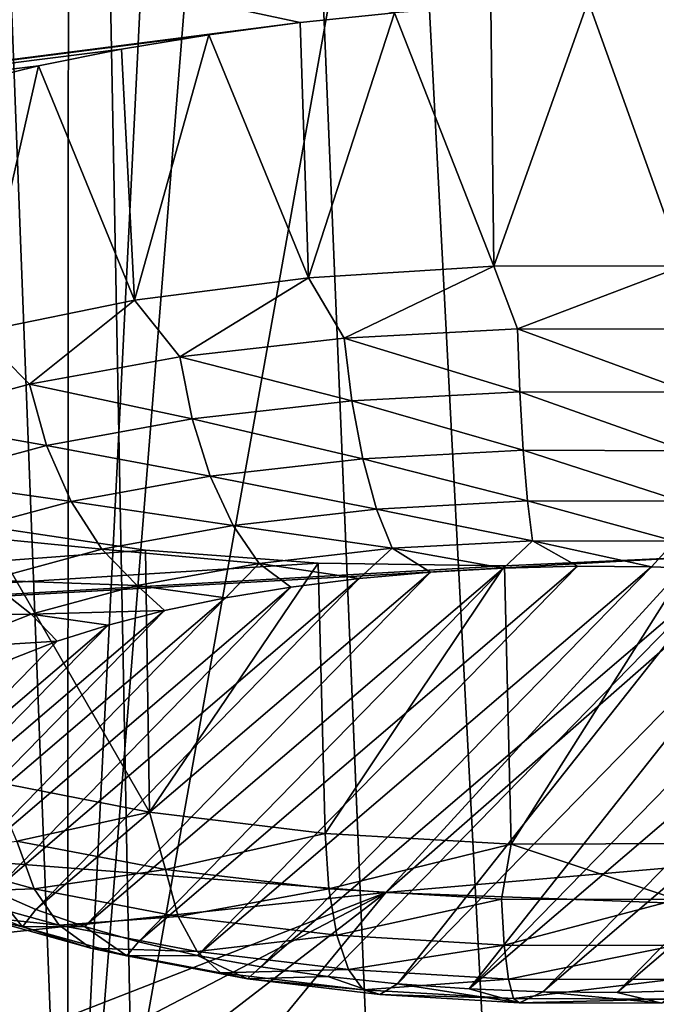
# Model space of a CAD drawing. Header units: millimetres. Extents: x -24 to 24, y 0 to 188.
# Tile 89 of 256: x -16.227 to -15.486, y 135.626 to 136.772. Entities that reach past the tile are written whole.
import ezdxf

# ---------------------------------------------------------------- set-up
doc = ezdxf.new("R2010")
doc.units = ezdxf.units.MM
doc.header["$LTSCALE"] = 58.620611
for name, color, linetype in [('173', 7, 'CONTINUOUS'), ('2', 7, 'CONTINUOUS'), ('253', 7, 'CONTINUOUS'), ('254', 7, 'CONTINUOUS'), ('255', 7, 'CONTINUOUS'), ('256', 7, 'CONTINUOUS'), ('257', 7, 'CONTINUOUS'), ('258', 7, 'CONTINUOUS')]:
    doc.layers.add(name, color=color, linetype=linetype)

msp = doc.modelspace()

# ---------------------------------------------------------------- linework, layer by layer
at = {"layer": '173', "color": 7, "linetype": 'CONTINUOUS'}
for points in [[(-16.1716, 135.0894, 215.7192), (-17.7394, 135.5608, 217.2145), (-16.5463, 144.8504, 212.8794), (-16.1716, 135.0894, 215.7192)], [(-16.166, 144.1828, 212.7284), (-16.1716, 135.0894, 215.7192), (-16.5463, 144.8504, 212.8794), (-16.166, 144.1828, 212.7284)], [(-15.7519, 143.5256, 212.5585), (-16.1716, 135.0894, 215.7192), (-16.166, 144.1828, 212.7284), (-15.7519, 143.5256, 212.5585)], [(-16.1716, 135.0894, 215.7192), (-15.7519, 143.5256, 212.5585), (-15.523, 143.1907, 212.4627), (-16.1716, 135.0894, 215.7192)], [(-14.875, 142.3404, 212.1862), (-16.1716, 135.0894, 215.7192), (-15.523, 143.1907, 212.4627), (-14.875, 142.3404, 212.1862)], [(-14.4658, 134.6635, 214.3683), (-16.1716, 135.0894, 215.7192), (-14.875, 142.3404, 212.1862), (-14.4658, 134.6635, 214.3683)]]:
    msp.add_3dface(points, dxfattribs=at)
at = {"layer": '2', "color": 7, "linetype": 'CONTINUOUS'}
for points in [[(-16.3371, 148, -17.921), (-14.6139, 148, -19.3519), (-16.3371, 0.5, -17.921), (-16.3371, 148, -17.921)], [(-16.3371, 0.5, -17.921), (-14.6139, 148, -19.3519), (-14.6139, 0.5, -19.3519), (-16.3371, 0.5, -17.921)], [(-14.6139, 148, 19.3519), (-16.3371, 148, 17.921), (-15.0579, 123.5501, 19.0084), (-14.6139, 148, 19.3519)], [(-15.0579, 123.5501, 19.0084), (-16.3371, 148, 17.921), (-15.3233, 123.4853, 18.7952), (-15.0579, 123.5501, 19.0084)], [(-15.3233, 123.4853, 18.7952), (-16.3371, 148, 17.921), (-15.8624, 123.3336, 18.3424), (-15.3233, 123.4853, 18.7952)], [(-15.8624, 123.3336, 18.3424), (-16.3371, 148, 17.921), (-16.3266, 123.178, 17.9306), (-15.8624, 123.3336, 18.3424)]]:
    msp.add_3dface(points, dxfattribs=at)
at = {"layer": '253', "color": 7, "linetype": 'CONTINUOUS'}
for points in [[(-17.1093, 137.0264, 243.2977), (-17.9233, 136.5089, 241.6563), (-15.9005, 136.7686, 242.3885), (-17.1093, 137.0264, 243.2977)], [(-15.7908, 136.7798, 242.4153), (-17.1093, 137.0264, 243.2977), (-15.9005, 136.7686, 242.3885), (-15.7908, 136.7798, 242.4153)], [(-15.9005, 136.7686, 242.3885), (-17.9233, 136.5089, 241.6563), (-16.0068, 136.7545, 242.3515), (-15.9005, 136.7686, 242.3885)], [(-16.0068, 136.7545, 242.3515), (-17.9233, 136.5089, 241.6563), (-16.1086, 136.7376, 242.3047), (-16.0068, 136.7545, 242.3515)], [(-16.1086, 136.7376, 242.3047), (-17.9233, 136.5089, 241.6563), (-16.2051, 136.7182, 242.2484), (-16.1086, 136.7376, 242.3047)], [(-16.2051, 136.7182, 242.2484), (-17.9233, 136.5089, 241.6563), (-16.2952, 136.6962, 242.1833), (-16.2051, 136.7182, 242.2484)], [(-16.2681, 136.1825, 240.4741), (-18.5647, 135.9698, 239.9467), (-16.0808, 136.1546, 240.3559), (-16.2681, 136.1825, 240.4741)], [(-16.0808, 136.1546, 240.3559), (-18.5647, 135.9698, 239.9467), (-15.8799, 136.1394, 240.2757), (-16.0808, 136.1546, 240.3559)], [(-15.801, 135.7562, 238.9759), (-12.6569, 136.0296, 239.0725), (-15.3464, 136.1548, 240.2394), (-15.801, 135.7562, 238.9759)], [(-15.801, 135.7562, 238.9759), (-15.3464, 136.1548, 240.2394), (-15.4437, 136.1464, 240.2282), (-15.801, 135.7562, 238.9759)], [(-18.5647, 135.9698, 239.9467), (-15.801, 135.7562, 238.9759), (-15.4437, 136.1464, 240.2282), (-18.5647, 135.9698, 239.9467)], [(-15.6628, 136.1365, 240.2319), (-18.5647, 135.9698, 239.9467), (-15.4437, 136.1464, 240.2282), (-15.6628, 136.1365, 240.2319)], [(-15.8799, 136.1394, 240.2757), (-18.5647, 135.9698, 239.9467), (-15.6628, 136.1365, 240.2319), (-15.8799, 136.1394, 240.2757)], [(-13.0628, 135.6553, 237.8854), (-12.6569, 136.0296, 239.0725), (-15.801, 135.7562, 238.9759), (-13.0628, 135.6553, 237.8854)], [(-19.0272, 135.4145, 238.1854), (-15.801, 135.7562, 238.9759), (-18.5647, 135.9698, 239.9467), (-19.0272, 135.4145, 238.1854)], [(-16.7057, 135.4036, 237.9584), (-15.801, 135.7562, 238.9759), (-19.0272, 135.4145, 238.1854), (-16.7057, 135.4036, 237.9584)], [(-16.7057, 135.4036, 237.9584), (-16.4933, 135.3947, 237.8962), (-15.801, 135.7562, 238.9759), (-16.7057, 135.4036, 237.9584)], [(-16.4933, 135.3947, 237.8962), (-16.2971, 135.3744, 237.7965), (-15.801, 135.7562, 238.9759), (-16.4933, 135.3947, 237.8962)], [(-16.2971, 135.3744, 237.7965), (-16.1381, 135.3465, 237.6763), (-15.801, 135.7562, 238.9759), (-16.2971, 135.3744, 237.7965)], [(-16.1381, 135.3465, 237.6763), (-13.0628, 135.6553, 237.8854), (-15.801, 135.7562, 238.9759), (-16.1381, 135.3465, 237.6763)], [(-16.1381, 135.3465, 237.6763), (-16.1267, 135.344, 237.6659), (-13.0628, 135.6553, 237.8854), (-16.1381, 135.3465, 237.6763)], [(-16.1267, 135.344, 237.6659), (-15.987, 135.305, 237.511), (-13.0628, 135.6553, 237.8854), (-16.1267, 135.344, 237.6659)], [(-15.987, 135.305, 237.511), (-15.88, 135.2587, 237.3369), (-13.0628, 135.6553, 237.8854), (-15.987, 135.305, 237.511)], [(-15.88, 135.2587, 237.3369), (-15.8076, 135.2061, 237.1485), (-13.0628, 135.6553, 237.8854), (-15.88, 135.2587, 237.3369)], [(-15.8076, 135.2061, 237.1485), (-13.3466, 135.2709, 236.6664), (-13.0628, 135.6553, 237.8854), (-15.8076, 135.2061, 237.1485)]]:
    msp.add_3dface(points, dxfattribs=at)
at = {"layer": '254', "color": 7, "linetype": 'CONTINUOUS'}
for points in [[(-15.5656, 136.7934, 242.4372), (-15.6789, 136.7881, 242.4316), (-15.6751, 136.485, 242.499), (-15.5656, 136.7934, 242.4372)], [(-15.4548, 136.4856, 242.5009), (-15.5656, 136.7934, 242.4372), (-15.6751, 136.485, 242.499), (-15.4548, 136.4856, 242.5009)], [(-15.4522, 136.7956, 242.4321), (-15.5656, 136.7934, 242.4372), (-15.4548, 136.4856, 242.5009), (-15.4522, 136.7956, 242.4321)], [(-15.6789, 136.7881, 242.4316), (-15.7908, 136.7798, 242.4153), (-15.6751, 136.485, 242.499), (-15.6789, 136.7881, 242.4316)], [(-15.9005, 136.7686, 242.3885), (-16.0068, 136.7545, 242.3515), (-15.8908, 136.4715, 242.4562), (-15.9005, 136.7686, 242.3885)], [(-15.7908, 136.7798, 242.4153), (-15.9005, 136.7686, 242.3885), (-15.8908, 136.4715, 242.4562), (-15.7908, 136.7798, 242.4153)], [(-15.6751, 136.485, 242.499), (-15.7908, 136.7798, 242.4153), (-15.8908, 136.4715, 242.4562), (-15.6751, 136.485, 242.499)], [(-16.0068, 136.7545, 242.3515), (-16.1086, 136.7376, 242.3047), (-16.0936, 136.4456, 242.3741), (-16.0068, 136.7545, 242.3515)], [(-15.8908, 136.4715, 242.4562), (-16.0068, 136.7545, 242.3515), (-16.0936, 136.4456, 242.3741), (-15.8908, 136.4715, 242.4562)], [(-16.1086, 136.7376, 242.3047), (-16.2051, 136.7182, 242.2484), (-16.0936, 136.4456, 242.3741), (-16.1086, 136.7376, 242.3047)], [(-16.2051, 136.7182, 242.2484), (-16.2952, 136.6962, 242.1833), (-16.2757, 136.4083, 242.2558), (-16.2051, 136.7182, 242.2484)], [(-16.0936, 136.4456, 242.3741), (-16.2051, 136.7182, 242.2484), (-16.2757, 136.4083, 242.2558), (-16.0936, 136.4456, 242.3741)], [(-16.2681, 136.1825, 240.4741), (-16.0808, 136.1546, 240.3559), (-16.0759, 135.8495, 240.4834), (-16.2681, 136.1825, 240.4741)], [(-16.2602, 135.8858, 240.5986), (-16.2681, 136.1825, 240.4741), (-16.0759, 135.8495, 240.4834), (-16.2602, 135.8858, 240.5986)], [(-16.0808, 136.1546, 240.3559), (-15.8799, 136.1394, 240.2757), (-16.0759, 135.8495, 240.4834), (-16.0808, 136.1546, 240.3559)], [(-16.0759, 135.8495, 240.4834), (-15.8799, 136.1394, 240.2757), (-15.8716, 135.8247, 240.4047), (-16.0759, 135.8495, 240.4834)]]:
    msp.add_3dface(points, dxfattribs=at)
at = {"layer": '255', "color": 7, "linetype": 'CONTINUOUS'}
for points in [[(-15.6751, 136.485, 242.499), (-15.8908, 136.4715, 242.4562), (-15.8493, 136.4013, 242.4742), (-15.6751, 136.485, 242.499)], [(-15.6479, 136.4121, 242.5084), (-15.6751, 136.485, 242.499), (-15.8493, 136.4013, 242.4742), (-15.6479, 136.4121, 242.5084)], [(-15.4548, 136.4856, 242.5009), (-15.6751, 136.485, 242.499), (-15.6479, 136.4121, 242.5084), (-15.4548, 136.4856, 242.5009)], [(-15.4434, 136.4116, 242.5068), (-15.4548, 136.4856, 242.5009), (-15.6479, 136.4121, 242.5084), (-15.4434, 136.4116, 242.5068)], [(-15.8908, 136.4715, 242.4562), (-16.0936, 136.4456, 242.3741), (-16.0407, 136.3796, 242.4053), (-15.8908, 136.4715, 242.4562)], [(-15.8493, 136.4013, 242.4742), (-15.8908, 136.4715, 242.4562), (-16.0407, 136.3796, 242.4053), (-15.8493, 136.4013, 242.4742)], [(-16.0936, 136.4456, 242.3741), (-16.2757, 136.4083, 242.2558), (-16.2155, 136.3477, 242.304), (-16.0936, 136.4456, 242.3741)], [(-16.0407, 136.3796, 242.4053), (-16.0936, 136.4456, 242.3741), (-16.2155, 136.3477, 242.304), (-16.0407, 136.3796, 242.4053)], [(-16.2155, 136.3477, 242.304), (-16.2757, 136.4083, 242.2558), (-16.3678, 136.3066, 242.1737), (-16.2155, 136.3477, 242.304)], [(-15.6479, 136.4121, 242.5084), (-15.8493, 136.4013, 242.4742), (-15.6452, 136.339, 242.4973), (-15.6479, 136.4121, 242.5084)], [(-15.4434, 136.4116, 242.5068), (-15.6479, 136.4121, 242.5084), (-15.4467, 136.3385, 242.4957), (-15.4434, 136.4116, 242.5068)], [(-15.4467, 136.3385, 242.4957), (-15.6479, 136.4121, 242.5084), (-15.6452, 136.339, 242.4973), (-15.4467, 136.3385, 242.4957)], [(-15.8493, 136.4013, 242.4742), (-16.0407, 136.3796, 242.4053), (-15.8406, 136.3285, 242.4641), (-15.8493, 136.4013, 242.4742)], [(-15.6452, 136.339, 242.4973), (-15.8493, 136.4013, 242.4742), (-15.8406, 136.3285, 242.4641), (-15.6452, 136.339, 242.4973)], [(-16.0407, 136.3796, 242.4053), (-16.2155, 136.3477, 242.304), (-16.0263, 136.3074, 242.3971), (-16.0407, 136.3796, 242.4053)], [(-15.8406, 136.3285, 242.4641), (-16.0407, 136.3796, 242.4053), (-16.0263, 136.3074, 242.3971), (-15.8406, 136.3285, 242.4641)], [(-16.2155, 136.3477, 242.304), (-16.3678, 136.3066, 242.1737), (-16.196, 136.2764, 242.2988), (-16.2155, 136.3477, 242.304)], [(-16.0263, 136.3074, 242.3971), (-16.2155, 136.3477, 242.304), (-16.196, 136.2764, 242.2988), (-16.0263, 136.3074, 242.3971)], [(-15.6452, 136.339, 242.4973), (-15.8406, 136.3285, 242.4641), (-15.6412, 136.2708, 242.4686), (-15.6452, 136.339, 242.4973)], [(-15.4467, 136.3385, 242.4957), (-15.6452, 136.339, 242.4973), (-15.4515, 136.2703, 242.4671), (-15.4467, 136.3385, 242.4957)], [(-15.4515, 136.2703, 242.4671), (-15.6452, 136.339, 242.4973), (-15.6412, 136.2708, 242.4686), (-15.4515, 136.2703, 242.4671)], [(-15.8406, 136.3285, 242.4641), (-16.0263, 136.3074, 242.3971), (-15.8279, 136.2608, 242.4368), (-15.8406, 136.3285, 242.4641)], [(-15.6412, 136.2708, 242.4686), (-15.8406, 136.3285, 242.4641), (-15.8279, 136.2608, 242.4368), (-15.6412, 136.2708, 242.4686)], [(-16.196, 136.2764, 242.2988), (-16.3678, 136.3066, 242.1737), (-16.3438, 136.2366, 242.1725), (-16.196, 136.2764, 242.2988)], [(-16.0263, 136.3074, 242.3971), (-16.196, 136.2764, 242.2988), (-16.0053, 136.2407, 242.3729), (-16.0263, 136.3074, 242.3971)], [(-15.8279, 136.2608, 242.4368), (-16.0263, 136.3074, 242.3971), (-16.0053, 136.2407, 242.3729), (-15.8279, 136.2608, 242.4368)], [(-16.196, 136.2764, 242.2988), (-16.3438, 136.2366, 242.1725), (-16.1673, 136.2111, 242.279), (-16.196, 136.2764, 242.2988)], [(-16.0053, 136.2407, 242.3729), (-16.196, 136.2764, 242.2988), (-16.1673, 136.2111, 242.279), (-16.0053, 136.2407, 242.3729)], [(-15.6412, 136.2708, 242.4686), (-15.8279, 136.2608, 242.4368), (-15.6361, 136.2118, 242.4241), (-15.6412, 136.2708, 242.4686)], [(-15.4515, 136.2703, 242.4671), (-15.6412, 136.2708, 242.4686), (-15.4576, 136.2114, 242.4227), (-15.4515, 136.2703, 242.4671)], [(-15.4576, 136.2114, 242.4227), (-15.6412, 136.2708, 242.4686), (-15.6361, 136.2118, 242.4241), (-15.4576, 136.2114, 242.4227)], [(-15.8279, 136.2608, 242.4368), (-16.0053, 136.2407, 242.3729), (-15.8118, 136.2024, 242.3942), (-15.8279, 136.2608, 242.4368)], [(-15.6361, 136.2118, 242.4241), (-15.8279, 136.2608, 242.4368), (-15.8118, 136.2024, 242.3942), (-15.6361, 136.2118, 242.4241)], [(-16.1673, 136.2111, 242.279), (-16.3438, 136.2366, 242.1725), (-16.3085, 136.173, 242.1583), (-16.1673, 136.2111, 242.279)], [(-16.0053, 136.2407, 242.3729), (-16.1673, 136.2111, 242.279), (-15.9788, 136.1834, 242.334), (-16.0053, 136.2407, 242.3729)], [(-15.8118, 136.2024, 242.3942), (-16.0053, 136.2407, 242.3729), (-15.9788, 136.1834, 242.334), (-15.8118, 136.2024, 242.3942)], [(-16.1673, 136.2111, 242.279), (-16.3085, 136.173, 242.1583), (-16.1313, 136.1556, 242.2456), (-16.1673, 136.2111, 242.279)], [(-15.9788, 136.1834, 242.334), (-16.1673, 136.2111, 242.279), (-16.1313, 136.1556, 242.2456), (-15.9788, 136.1834, 242.334)], [(-15.6303, 136.1656, 242.3665), (-15.6361, 136.2118, 242.4241), (-15.8118, 136.2024, 242.3942), (-15.6303, 136.1656, 242.3665)], [(-15.6303, 136.1656, 242.3665), (-15.4645, 136.1652, 242.3652), (-15.6361, 136.2118, 242.4241), (-15.6303, 136.1656, 242.3665)], [(-15.4645, 136.1652, 242.3652), (-15.4576, 136.2114, 242.4227), (-15.6361, 136.2118, 242.4241), (-15.4645, 136.1652, 242.3652)], [(-15.7935, 136.1569, 242.3388), (-15.8118, 136.2024, 242.3942), (-15.9788, 136.1834, 242.334), (-15.7935, 136.1569, 242.3388)], [(-15.7935, 136.1569, 242.3388), (-15.6303, 136.1656, 242.3665), (-15.8118, 136.2024, 242.3942), (-15.7935, 136.1569, 242.3388)], [(-16.1313, 136.1556, 242.2456), (-16.3085, 136.173, 242.1583), (-16.2643, 136.1197, 242.132), (-16.1313, 136.1556, 242.2456)], [(-15.9485, 136.1392, 242.2829), (-15.9788, 136.1834, 242.334), (-16.1313, 136.1556, 242.2456), (-15.9485, 136.1392, 242.2829)], [(-15.9485, 136.1392, 242.2829), (-15.7935, 136.1569, 242.3388), (-15.9788, 136.1834, 242.334), (-15.9485, 136.1392, 242.2829)], [(-15.7935, 136.1569, 242.3388), (-15.6642, 136.1337, 242.2956), (-15.6303, 136.1656, 242.3665), (-15.7935, 136.1569, 242.3388)], [(-15.6642, 136.1337, 242.2956), (-15.5781, 136.1358, 242.3022), (-15.6303, 136.1656, 242.3665), (-15.6642, 136.1337, 242.2956)], [(-15.5781, 136.1358, 242.3022), (-15.4917, 136.1352, 242.3002), (-15.6303, 136.1656, 242.3665), (-15.5781, 136.1358, 242.3022)], [(-15.6303, 136.1656, 242.3665), (-15.4917, 136.1352, 242.3002), (-15.4645, 136.1652, 242.3652), (-15.6303, 136.1656, 242.3665)], [(-15.4917, 136.1352, 242.3002), (-15.4061, 136.1319, 242.2896), (-15.4645, 136.1652, 242.3652), (-15.4917, 136.1352, 242.3002)], [(-16.0902, 136.1134, 242.2008), (-16.1313, 136.1556, 242.2456), (-16.2643, 136.1197, 242.132), (-16.0902, 136.1134, 242.2008)], [(-16.0902, 136.1134, 242.2008), (-15.9485, 136.1392, 242.2829), (-16.1313, 136.1556, 242.2456), (-16.0902, 136.1134, 242.2008)], [(-15.9485, 136.1392, 242.2829), (-15.8319, 136.1215, 242.2568), (-15.7935, 136.1569, 242.3388), (-15.9485, 136.1392, 242.2829)], [(-15.8319, 136.1215, 242.2568), (-15.7491, 136.129, 242.2804), (-15.7935, 136.1569, 242.3388), (-15.8319, 136.1215, 242.2568)], [(-15.7491, 136.129, 242.2804), (-15.6642, 136.1337, 242.2956), (-15.7935, 136.1569, 242.3388), (-15.7491, 136.129, 242.2804)], [(-16.0902, 136.1134, 242.2008), (-15.9875, 136.0991, 242.1857), (-15.9485, 136.1392, 242.2829), (-16.0902, 136.1134, 242.2008)], [(-15.9875, 136.0991, 242.1857), (-15.9117, 136.1115, 242.2252), (-15.9485, 136.1392, 242.2829), (-15.9875, 136.0991, 242.1857)], [(-15.9117, 136.1115, 242.2252), (-15.8319, 136.1215, 242.2568), (-15.9485, 136.1392, 242.2829), (-15.9117, 136.1115, 242.2252)], [(-16.2136, 136.0801, 242.0953), (-16.2643, 136.1197, 242.132), (-16.373, 136.0772, 241.997), (-16.2136, 136.0801, 242.0953)], [(-16.2136, 136.0801, 242.0953), (-16.0902, 136.1134, 242.2008), (-16.2643, 136.1197, 242.132), (-16.2136, 136.0801, 242.0953)], [(-16.2136, 136.0801, 242.0953), (-16.0586, 136.0843, 242.1389), (-16.0902, 136.1134, 242.2008), (-16.2136, 136.0801, 242.0953)], [(-16.0586, 136.0843, 242.1389), (-15.9875, 136.0991, 242.1857), (-16.0902, 136.1134, 242.2008), (-16.0586, 136.0843, 242.1389)], [(-16.1242, 136.0674, 242.0852), (-16.0586, 136.0843, 242.1389), (-16.2136, 136.0801, 242.0953), (-16.1242, 136.0674, 242.0852)], [(-16.3146, 136.0406, 241.9699), (-16.2136, 136.0801, 242.0953), (-16.373, 136.0772, 241.997), (-16.3146, 136.0406, 241.9699)], [(-16.3146, 136.0406, 241.9699), (-16.1835, 136.0485, 242.0253), (-16.2136, 136.0801, 242.0953), (-16.3146, 136.0406, 241.9699)], [(-16.1835, 136.0485, 242.0253), (-16.1242, 136.0674, 242.0852), (-16.2136, 136.0801, 242.0953), (-16.1835, 136.0485, 242.0253)], [(-16.236, 136.0279, 241.9598), (-16.1835, 136.0485, 242.0253), (-16.3146, 136.0406, 241.9699), (-16.236, 136.0279, 241.9598)], [(-16.2602, 135.8858, 240.5986), (-16.0759, 135.8495, 240.4834), (-16.2303, 135.8157, 240.6167), (-16.2602, 135.8858, 240.5986)], [(-16.2303, 135.8157, 240.6167), (-16.0759, 135.8495, 240.4834), (-16.0573, 135.7829, 240.5127), (-16.2303, 135.8157, 240.6167)], [(-16.0759, 135.8495, 240.4834), (-15.8716, 135.8247, 240.4047), (-16.0573, 135.7829, 240.5127), (-16.0759, 135.8495, 240.4834)], [(-16.0573, 135.7829, 240.5127), (-15.8716, 135.8247, 240.4047), (-15.8672, 135.7602, 240.4407), (-16.0573, 135.7829, 240.5127)], [(-16.3559, 135.8007, 240.7902), (-16.2303, 135.8157, 240.6167), (-16.2104, 135.7602, 240.6615), (-16.3559, 135.8007, 240.7902)], [(-16.2303, 135.8157, 240.6167), (-16.0573, 135.7829, 240.5127), (-16.2104, 135.7602, 240.6615), (-16.2303, 135.8157, 240.6167)], [(-16.3559, 135.8007, 240.7902), (-16.2104, 135.7602, 240.6615), (-16.3202, 135.7566, 240.8377), (-16.3559, 135.8007, 240.7902)], [(-16.2104, 135.7602, 240.6615), (-16.0573, 135.7829, 240.5127), (-16.0425, 135.7283, 240.5605), (-16.2104, 135.7602, 240.6615)], [(-16.0573, 135.7829, 240.5127), (-15.8672, 135.7602, 240.4407), (-16.0425, 135.7283, 240.5605), (-16.0573, 135.7829, 240.5127)], [(-16.3202, 135.7566, 240.8377), (-16.2104, 135.7602, 240.6615), (-16.1811, 135.7179, 240.7148), (-16.3202, 135.7566, 240.8377)], [(-16.2104, 135.7602, 240.6615), (-16.0425, 135.7283, 240.5605), (-16.1811, 135.7179, 240.7148), (-16.2104, 135.7602, 240.6615)], [(-15.8672, 135.7602, 240.4407), (-15.858, 135.7063, 240.4906), (-16.0425, 135.7283, 240.5605), (-15.8672, 135.7602, 240.4407)], [(-16.2238, 135.7162, 240.9411), (-16.2573, 135.7576, 241.1026), (-16.3226, 135.7562, 241.068), (-16.2238, 135.7162, 240.9411)], [(-16.2238, 135.7162, 240.9411), (-16.3226, 135.7562, 241.068), (-16.2752, 135.7278, 240.8891), (-16.2238, 135.7162, 240.9411)], [(-16.3202, 135.7566, 240.8377), (-16.1811, 135.7179, 240.7148), (-16.2752, 135.7278, 240.8891), (-16.3202, 135.7566, 240.8377)], [(-16.2081, 135.7362, 241.0348), (-16.2573, 135.7576, 241.1026), (-16.2238, 135.7162, 240.9411), (-16.2081, 135.7362, 241.0348)], [(-16.2238, 135.7162, 240.9411), (-16.2752, 135.7278, 240.8891), (-16.1443, 135.6914, 240.7733), (-16.2238, 135.7162, 240.9411)], [(-16.2752, 135.7278, 240.8891), (-16.1811, 135.7179, 240.7148), (-16.1443, 135.6914, 240.7733), (-16.2752, 135.7278, 240.8891)], [(-16.1518, 135.7165, 240.9723), (-16.2081, 135.7362, 241.0348), (-16.2238, 135.7162, 240.9411), (-16.1518, 135.7165, 240.9723)], [(-16.1811, 135.7179, 240.7148), (-16.0425, 135.7283, 240.5605), (-16.0207, 135.6874, 240.6183), (-16.1811, 135.7179, 240.7148)], [(-16.0425, 135.7283, 240.5605), (-15.858, 135.7063, 240.4906), (-16.0207, 135.6874, 240.6183), (-16.0425, 135.7283, 240.5605)], [(-16.1022, 135.6823, 240.8336), (-16.1518, 135.7165, 240.9723), (-16.2238, 135.7162, 240.9411), (-16.1022, 135.6823, 240.8336)], [(-16.1022, 135.6823, 240.8336), (-16.2238, 135.7162, 240.9411), (-16.1443, 135.6914, 240.7733), (-16.1022, 135.6823, 240.8336)], [(-16.1811, 135.7179, 240.7148), (-16.0207, 135.6874, 240.6183), (-16.1443, 135.6914, 240.7733), (-16.1811, 135.7179, 240.7148)], [(-16.089, 135.6987, 240.9158), (-16.1518, 135.7165, 240.9723), (-16.1022, 135.6823, 240.8336), (-16.089, 135.6987, 240.9158)], [(-15.858, 135.7063, 240.4906), (-15.8445, 135.6664, 240.5515), (-16.0207, 135.6874, 240.6183), (-15.858, 135.7063, 240.4906)], [(-16.1022, 135.6823, 240.8336), (-16.1443, 135.6914, 240.7733), (-15.9933, 135.6627, 240.6825), (-16.1022, 135.6823, 240.8336)], [(-16.1443, 135.6914, 240.7733), (-16.0207, 135.6874, 240.6183), (-15.9933, 135.6627, 240.6825), (-16.1443, 135.6914, 240.7733)], [(-16.0203, 135.6829, 240.8658), (-16.089, 135.6987, 240.9158), (-16.1022, 135.6823, 240.8336), (-16.0203, 135.6829, 240.8658)], [(-15.9621, 135.6557, 240.7493), (-16.0203, 135.6829, 240.8658), (-16.1022, 135.6823, 240.8336), (-15.9621, 135.6557, 240.7493)], [(-15.9621, 135.6557, 240.7493), (-16.1022, 135.6823, 240.8336), (-15.9933, 135.6627, 240.6825), (-15.9621, 135.6557, 240.7493)], [(-16.0207, 135.6874, 240.6183), (-15.8445, 135.6664, 240.5515), (-15.9933, 135.6627, 240.6825), (-16.0207, 135.6874, 240.6183)], [(-15.9465, 135.6694, 240.8229), (-16.0203, 135.6829, 240.8658), (-15.9621, 135.6557, 240.7493), (-15.9465, 135.6694, 240.8229)], [(-15.8684, 135.6583, 240.7877), (-15.9465, 135.6694, 240.8229), (-15.9621, 135.6557, 240.7493), (-15.8684, 135.6583, 240.7877)], [(-15.8445, 135.6664, 240.5515), (-15.8274, 135.6429, 240.6197), (-15.9933, 135.6627, 240.6825), (-15.8445, 135.6664, 240.5515)], [(-15.8274, 135.6429, 240.6197), (-15.9621, 135.6557, 240.7493), (-15.9933, 135.6627, 240.6825), (-15.8274, 135.6429, 240.6197)], [(-15.808, 135.6373, 240.6909), (-15.8684, 135.6583, 240.7877), (-15.9621, 135.6557, 240.7493), (-15.808, 135.6373, 240.6909)], [(-15.7874, 135.6498, 240.7606), (-15.8684, 135.6583, 240.7877), (-15.808, 135.6373, 240.6909), (-15.7874, 135.6498, 240.7606)], [(-15.808, 135.6373, 240.6909), (-15.9621, 135.6557, 240.7493), (-15.8274, 135.6429, 240.6197), (-15.808, 135.6373, 240.6909)]]:
    msp.add_3dface(points, dxfattribs=at)
at = {"layer": '256', "color": 7, "linetype": 'CONTINUOUS'}
for points in [[(-15.7491, 136.129, 242.2804), (-15.8319, 136.1215, 242.2568), (-16.2081, 135.7362, 241.0348), (-15.7491, 136.129, 242.2804)], [(-15.7491, 136.129, 242.2804), (-16.2081, 135.7362, 241.0348), (-16.1518, 135.7165, 240.9723), (-15.7491, 136.129, 242.2804)], [(-15.6642, 136.1337, 242.2956), (-15.7491, 136.129, 242.2804), (-16.1518, 135.7165, 240.9723), (-15.6642, 136.1337, 242.2956)], [(-15.6642, 136.1337, 242.2956), (-16.1518, 135.7165, 240.9723), (-16.089, 135.6987, 240.9158), (-15.6642, 136.1337, 242.2956)], [(-15.5781, 136.1358, 242.3022), (-15.6642, 136.1337, 242.2956), (-16.089, 135.6987, 240.9158), (-15.5781, 136.1358, 242.3022)], [(-15.5781, 136.1358, 242.3022), (-16.089, 135.6987, 240.9158), (-16.0203, 135.6829, 240.8658), (-15.5781, 136.1358, 242.3022)], [(-15.4917, 136.1352, 242.3002), (-15.5781, 136.1358, 242.3022), (-16.0203, 135.6829, 240.8658), (-15.4917, 136.1352, 242.3002)], [(-15.4917, 136.1352, 242.3002), (-16.0203, 135.6829, 240.8658), (-15.9465, 135.6694, 240.8229), (-15.4917, 136.1352, 242.3002)], [(-15.4061, 136.1319, 242.2896), (-15.4917, 136.1352, 242.3002), (-15.9465, 135.6694, 240.8229), (-15.4061, 136.1319, 242.2896)], [(-15.4061, 136.1319, 242.2896), (-15.9465, 135.6694, 240.8229), (-15.8684, 135.6583, 240.7877), (-15.4061, 136.1319, 242.2896)], [(-15.4061, 136.1319, 242.2896), (-15.8684, 135.6583, 240.7877), (-15.7874, 135.6498, 240.7606), (-15.4061, 136.1319, 242.2896)], [(-15.3225, 136.1259, 242.2706), (-15.4061, 136.1319, 242.2896), (-15.7874, 135.6498, 240.7606), (-15.3225, 136.1259, 242.2706)], [(-15.8319, 136.1215, 242.2568), (-15.9117, 136.1115, 242.2252), (-16.2573, 135.7576, 241.1026), (-15.8319, 136.1215, 242.2568)], [(-15.8319, 136.1215, 242.2568), (-16.2573, 135.7576, 241.1026), (-16.2081, 135.7362, 241.0348), (-15.8319, 136.1215, 242.2568)], [(-15.3225, 136.1259, 242.2706), (-15.7874, 135.6498, 240.7606), (-15.7038, 135.6438, 240.7416), (-15.3225, 136.1259, 242.2706)], [(-15.2414, 136.1173, 242.2435), (-15.3225, 136.1259, 242.2706), (-15.7038, 135.6438, 240.7416), (-15.2414, 136.1173, 242.2435)], [(-15.1634, 136.1062, 242.2083), (-15.2414, 136.1173, 242.2435), (-15.7038, 135.6438, 240.7416), (-15.1634, 136.1062, 242.2083)], [(-15.9117, 136.1115, 242.2252), (-15.9875, 136.0991, 242.1857), (-16.2987, 135.7804, 241.1749), (-15.9117, 136.1115, 242.2252)], [(-15.9117, 136.1115, 242.2252), (-16.2987, 135.7804, 241.1749), (-16.2573, 135.7576, 241.1026), (-15.9117, 136.1115, 242.2252)], [(-15.6182, 135.6404, 240.731), (-15.1634, 136.1062, 242.2083), (-15.7038, 135.6438, 240.7416), (-15.6182, 135.6404, 240.731)], [(-15.0895, 136.0927, 242.1654), (-15.1634, 136.1062, 242.2083), (-15.6182, 135.6404, 240.731), (-15.0895, 136.0927, 242.1654)], [(-15.9875, 136.0991, 242.1857), (-16.0586, 136.0843, 242.1389), (-16.332, 135.8044, 241.251), (-15.9875, 136.0991, 242.1857)], [(-15.9875, 136.0991, 242.1857), (-16.332, 135.8044, 241.251), (-16.2987, 135.7804, 241.1749), (-15.9875, 136.0991, 242.1857)], [(-15.5318, 135.6398, 240.729), (-15.0895, 136.0927, 242.1654), (-15.6182, 135.6404, 240.731), (-15.5318, 135.6398, 240.729)], [(-15.0209, 136.0769, 242.1154), (-15.0895, 136.0927, 242.1654), (-15.5318, 135.6398, 240.729), (-15.0209, 136.0769, 242.1154)], [(-16.0586, 136.0843, 242.1389), (-16.1242, 136.0674, 242.0852), (-16.3567, 135.8293, 241.3299), (-16.0586, 136.0843, 242.1389)], [(-16.0586, 136.0843, 242.1389), (-16.3567, 135.8293, 241.3299), (-16.332, 135.8044, 241.251), (-16.0586, 136.0843, 242.1389)], [(-15.4457, 135.6419, 240.7356), (-15.0209, 136.0769, 242.1154), (-15.5318, 135.6398, 240.729), (-15.4457, 135.6419, 240.7356)], [(-16.1242, 136.0674, 242.0852), (-16.1835, 136.0485, 242.0253), (-16.3727, 135.8548, 241.4109), (-16.1242, 136.0674, 242.0852)], [(-16.1242, 136.0674, 242.0852), (-16.3727, 135.8548, 241.4109), (-16.3567, 135.8293, 241.3299), (-16.1242, 136.0674, 242.0852)], [(-16.1835, 136.0485, 242.0253), (-16.236, 136.0279, 241.9598), (-16.3727, 135.8548, 241.4109), (-16.1835, 136.0485, 242.0253)]]:
    msp.add_3dface(points, dxfattribs=at)
at = {"layer": '257', "color": 7, "linetype": 'CONTINUOUS'}
for points in [[(-15.8672, 135.7602, 240.4407), (-15.8716, 135.8247, 240.4047), (-15.6551, 135.8124, 240.3656), (-15.8672, 135.7602, 240.4407)], [(-15.8672, 135.7602, 240.4407), (-15.6551, 135.8124, 240.3656), (-15.6665, 135.7484, 240.4032), (-15.8672, 135.7602, 240.4407)], [(-15.6665, 135.7484, 240.4032), (-15.6551, 135.8124, 240.3656), (-15.4619, 135.7478, 240.4016), (-15.6665, 135.7484, 240.4032)], [(-15.6551, 135.8124, 240.3656), (-15.4348, 135.813, 240.3674), (-15.4619, 135.7478, 240.4016), (-15.6551, 135.8124, 240.3656)], [(-15.858, 135.7063, 240.4906), (-15.8672, 135.7602, 240.4407), (-15.6665, 135.7484, 240.4032), (-15.858, 135.7063, 240.4906)], [(-15.858, 135.7063, 240.4906), (-15.6665, 135.7484, 240.4032), (-15.6632, 135.6948, 240.4543), (-15.858, 135.7063, 240.4906)], [(-15.6665, 135.7484, 240.4032), (-15.4619, 135.7478, 240.4016), (-15.6632, 135.6948, 240.4543), (-15.6665, 135.7484, 240.4032)], [(-15.6632, 135.6948, 240.4543), (-15.4619, 135.7478, 240.4016), (-15.4647, 135.6943, 240.4527), (-15.6632, 135.6948, 240.4543)], [(-15.8445, 135.6664, 240.5515), (-15.858, 135.7063, 240.4906), (-15.6632, 135.6948, 240.4543), (-15.8445, 135.6664, 240.5515)], [(-15.8445, 135.6664, 240.5515), (-15.6632, 135.6948, 240.4543), (-15.6583, 135.6554, 240.5168), (-15.8445, 135.6664, 240.5515)], [(-15.6632, 135.6948, 240.4543), (-15.4647, 135.6943, 240.4527), (-15.6583, 135.6554, 240.5168), (-15.6632, 135.6948, 240.4543)], [(-15.6583, 135.6554, 240.5168), (-15.4647, 135.6943, 240.4527), (-15.4687, 135.655, 240.5153), (-15.6583, 135.6554, 240.5168)], [(-15.8274, 135.6429, 240.6197), (-15.8445, 135.6664, 240.5515), (-15.6583, 135.6554, 240.5168), (-15.8274, 135.6429, 240.6197)], [(-15.8274, 135.6429, 240.6197), (-15.6583, 135.6554, 240.5168), (-15.6523, 135.6326, 240.587), (-15.8274, 135.6429, 240.6197)], [(-15.7874, 135.6498, 240.7606), (-15.808, 135.6373, 240.6909), (-15.6453, 135.6277, 240.6606), (-15.7874, 135.6498, 240.7606)], [(-15.7038, 135.6438, 240.7416), (-15.7874, 135.6498, 240.7606), (-15.6453, 135.6277, 240.6606), (-15.7038, 135.6438, 240.7416)], [(-15.6583, 135.6554, 240.5168), (-15.4687, 135.655, 240.5153), (-15.6523, 135.6326, 240.587), (-15.6583, 135.6554, 240.5168)], [(-15.6523, 135.6326, 240.587), (-15.4687, 135.655, 240.5153), (-15.4738, 135.6321, 240.5856), (-15.6523, 135.6326, 240.587)], [(-15.808, 135.6373, 240.6909), (-15.8274, 135.6429, 240.6197), (-15.6523, 135.6326, 240.587), (-15.808, 135.6373, 240.6909)], [(-15.6453, 135.6277, 240.6606), (-15.808, 135.6373, 240.6909), (-15.6523, 135.6326, 240.587), (-15.6453, 135.6277, 240.6606)], [(-15.6182, 135.6404, 240.731), (-15.7038, 135.6438, 240.7416), (-15.6453, 135.6277, 240.6606), (-15.6182, 135.6404, 240.731)], [(-15.4796, 135.6273, 240.6592), (-15.6182, 135.6404, 240.731), (-15.6453, 135.6277, 240.6606), (-15.4796, 135.6273, 240.6592)], [(-15.5318, 135.6398, 240.729), (-15.6182, 135.6404, 240.731), (-15.4796, 135.6273, 240.6592), (-15.5318, 135.6398, 240.729)], [(-15.4457, 135.6419, 240.7356), (-15.5318, 135.6398, 240.729), (-15.4796, 135.6273, 240.6592), (-15.4457, 135.6419, 240.7356)], [(-15.6453, 135.6277, 240.6606), (-15.6523, 135.6326, 240.587), (-15.4738, 135.6321, 240.5856), (-15.6453, 135.6277, 240.6606)], [(-15.4796, 135.6273, 240.6592), (-15.6453, 135.6277, 240.6606), (-15.4738, 135.6321, 240.5856), (-15.4796, 135.6273, 240.6592)]]:
    msp.add_3dface(points, dxfattribs=at)
at = {"layer": '258', "color": 7, "linetype": 'CONTINUOUS'}
for points in [[(-15.8799, 136.1394, 240.2757), (-15.6628, 136.1365, 240.2319), (-15.8716, 135.8247, 240.4047), (-15.8799, 136.1394, 240.2757)], [(-15.6628, 136.1365, 240.2319), (-15.4437, 136.1464, 240.2282), (-15.6551, 135.8124, 240.3656), (-15.6628, 136.1365, 240.2319)], [(-15.4437, 136.1464, 240.2282), (-15.4348, 135.813, 240.3674), (-15.6551, 135.8124, 240.3656), (-15.4437, 136.1464, 240.2282)], [(-15.8716, 135.8247, 240.4047), (-15.6628, 136.1365, 240.2319), (-15.6551, 135.8124, 240.3656), (-15.8716, 135.8247, 240.4047)]]:
    msp.add_3dface(points, dxfattribs=at)

doc.saveas('drawing.dxf')
